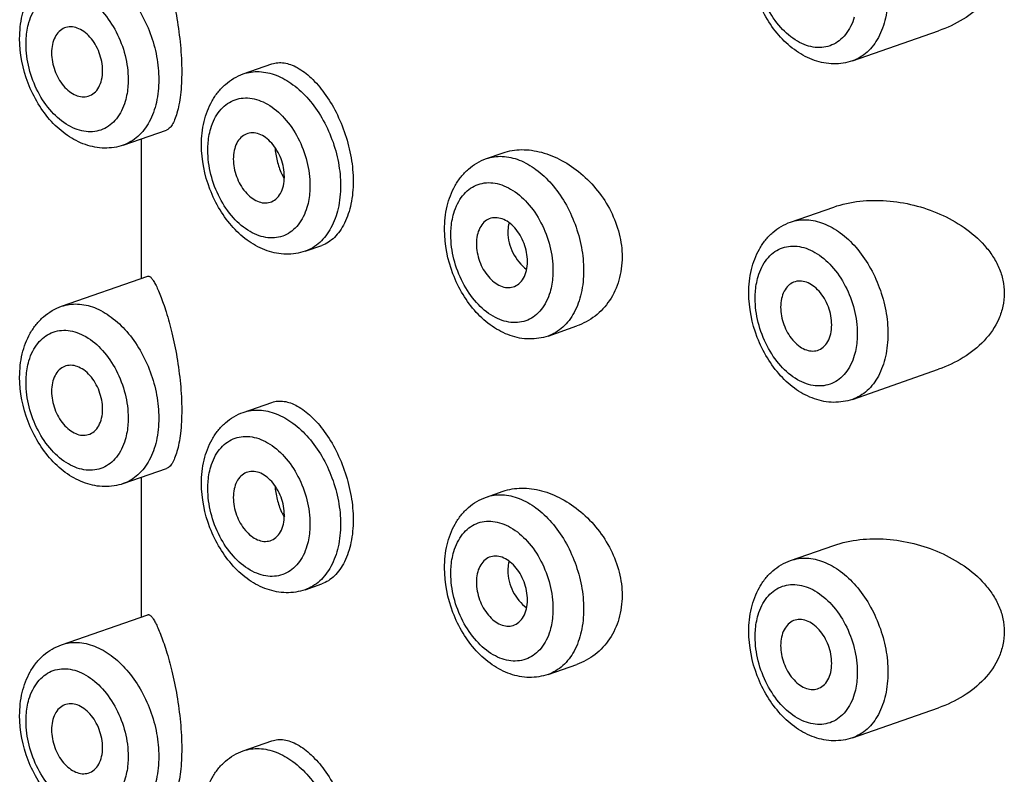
# Model space of a CAD drawing. Header units: millimetres. Extents: x 40 to 1114, y -1754 to 807.
# Tile 8 of 21: x 161 to 175, y -709 to -699. Entities that reach past the tile are written whole.
import ezdxf

# ---------------------------------------------------------------- set-up
doc = ezdxf.new("R2010")
doc.units = ezdxf.units.MM
doc.header["$LTSCALE"] = 23.1
doc.layers.get('0').update_dxf_attribs({"linetype": 'CONTINUOUS'})

msp = doc.modelspace()

# ---------------------------------------------------------------- linework, layer by layer
at = {"color": 7, "linetype": 'CONTINUOUS'}
for p, q in [((172.756, -699.433), (173.95, -699.016)), ((164.32, -699.613), (164.717, -699.475)), ((162.658, -700.599), (163.255, -700.391)), ((162.911, -702.444), (162.911, -700.511)), ((167.686, -700.786), (167.917, -700.706)), ((171.9, -701.664), (172.497, -701.456)), ((165.176, -702.068), (165.407, -701.988)), ((161.803, -702.831), (162.997, -702.414)), ((168.542, -703.242), (168.939, -703.103)), ((172.756, -704.119), (173.95, -703.703)), ((164.32, -704.3), (164.717, -704.161)), ((162.658, -705.286), (163.255, -705.078)), ((162.911, -707.131), (162.911, -705.198)), ((167.686, -705.473), (167.917, -705.392)), ((171.9, -706.35), (172.497, -706.142)), ((165.176, -706.755), (165.407, -706.674)), ((161.803, -707.517), (162.997, -707.101)), ((168.542, -707.928), (168.939, -707.79)), ((172.756, -708.805), (173.95, -708.389)), ((164.32, -708.986), (164.717, -708.848))]:
    msp.add_line(p, q, dxfattribs=at)
for points, knots in [([(162.997, -697.728), (163, -697.727), (163.008, -697.726), (163.02, -697.73), (163.032, -697.738), (163.051, -697.756), (163.076, -697.79), (163.106, -697.844), (163.14, -697.915), (163.176, -698.003), (163.215, -698.107), (163.27, -698.277), (163.337, -698.524), (163.406, -698.856), (163.454, -699.214), (163.467, -699.46), (163.467, -699.582)], [0, 0, 0, 0, 0.005427, 0.01145, 0.018772, 0.027776, 0.05149, 0.083322, 0.123474, 0.171984, 0.22878, 0.293659, 0.445929, 0.622722, 0.812787, 1, 1, 1, 1]), ([(172.756, -699.433), (172.673, -699.462), (172.493, -699.49), (172.222, -699.438), (171.971, -699.305), (171.751, -699.109), (171.568, -698.861), (171.384, -698.485), (171.321, -698.168), (171.321, -697.959)], [0, 0, 0, 0, 0.11225, 0.226357, 0.34468, 0.46905, 0.599467, 0.733889, 1, 1, 1, 1]), ([(174.859, -697.964), (174.859, -698.024), (174.846, -698.146), (174.769, -698.379), (174.59, -698.636), (174.296, -698.869), (174.068, -698.975), (173.95, -699.016)], [0, 0, 0, 0, 0.123038, 0.24632, 0.494204, 0.745707, 1, 1, 1, 1]), ([(161.223, -699.125), (161.223, -699.017), (161.245, -698.806), (161.337, -698.56), (161.449, -698.393), (161.551, -698.286), (161.669, -698.201), (161.757, -698.16), (161.803, -698.144)], [0, 0, 0, 0, 0.266778, 0.51922, 0.641481, 0.76189, 0.881193, 1, 1, 1, 1]), ([(162.372, -699.569), (162.372, -699.484), (162.346, -699.355), (162.273, -699.203), (162.202, -699.103), (162.117, -699.025), (162.026, -698.974), (161.932, -698.955), (161.871, -698.966), (161.844, -698.977)], [0, 0, 0, 0, 0.281337, 0.424077, 0.560805, 0.687316, 0.801421, 0.904053, 1, 1, 1, 1]), ([(161.844, -698.977), (161.817, -698.988), (161.764, -699.023), (161.707, -699.104), (161.672, -699.207), (161.665, -699.283), (161.665, -699.323)], [0, 0, 0, 0, 0.21571, 0.449951, 0.711385, 1, 1, 1, 1]), ([(162.658, -700.599), (162.575, -700.628), (162.395, -700.656), (162.125, -700.604), (161.874, -700.472), (161.653, -700.276), (161.47, -700.028), (161.287, -699.652), (161.223, -699.334), (161.223, -699.125)], [0, 0, 0, 0, 0.11225, 0.226357, 0.34468, 0.46905, 0.599467, 0.733889, 1, 1, 1, 1]), ([(161.665, -699.323), (161.665, -699.405), (161.697, -699.569), (161.797, -699.749), (161.907, -699.857), (161.995, -699.91), (162.086, -699.935), (162.146, -699.929), (162.173, -699.921)], [0, 0, 0, 0, 0.279436, 0.557159, 0.684411, 0.799841, 0.903775, 1, 1, 1, 1]), ([(164.717, -699.475), (164.743, -699.466), (164.799, -699.454), (164.887, -699.458), (164.979, -699.482), (165.11, -699.543), (165.275, -699.671), (165.455, -699.882), (165.615, -700.147), (165.74, -700.449), (165.821, -700.771), (165.842, -700.992), (165.842, -701.1)], [0, 0, 0, 0, 0.037774, 0.077238, 0.119952, 0.166971, 0.275526, 0.403211, 0.54597, 0.697623, 0.851214, 1, 1, 1, 1]), ([(162.173, -699.921), (162.203, -699.912), (162.261, -699.88), (162.325, -699.798), (162.364, -699.69), (162.372, -699.611), (162.372, -699.569)], [0, 0, 0, 0, 0.215633, 0.448413, 0.709603, 1, 1, 1, 1]), ([(163.467, -699.582), (163.467, -699.689), (163.46, -699.843), (163.432, -700.034), (163.405, -700.149), (163.374, -700.243), (163.338, -700.315), (163.3, -700.365), (163.27, -700.386), (163.255, -700.391)], [0, 0, 0, 0, 0.372996, 0.532274, 0.669738, 0.784176, 0.875736, 0.946227, 1, 1, 1, 1]), ([(163.741, -700.594), (163.741, -700.486), (163.763, -700.275), (163.855, -700.029), (163.967, -699.862), (164.068, -699.755), (164.186, -699.67), (164.275, -699.629), (164.32, -699.613)], [0, 0, 0, 0, 0.266778, 0.51922, 0.641481, 0.76189, 0.881193, 1, 1, 1, 1]), ([(164.362, -700.446), (164.334, -700.457), (164.281, -700.492), (164.224, -700.573), (164.189, -700.676), (164.182, -700.752), (164.182, -700.792)], [0, 0, 0, 0, 0.21571, 0.449951, 0.711385, 1, 1, 1, 1]), ([(164.889, -701.038), (164.889, -700.953), (164.864, -700.824), (164.791, -700.672), (164.719, -700.572), (164.635, -700.494), (164.543, -700.443), (164.449, -700.424), (164.388, -700.435), (164.362, -700.446)], [0, 0, 0, 0, 0.281337, 0.424077, 0.560805, 0.687316, 0.801421, 0.904053, 1, 1, 1, 1]), ([(165.176, -702.068), (165.092, -702.097), (164.912, -702.125), (164.642, -702.073), (164.391, -701.941), (164.171, -701.745), (163.988, -701.497), (163.804, -701.121), (163.741, -700.803), (163.741, -700.594)], [0, 0, 0, 0, 0.11225, 0.226357, 0.34468, 0.46905, 0.599467, 0.733889, 1, 1, 1, 1]), ([(164.759, -700.63), (164.763, -700.693), (164.783, -700.817), (164.824, -700.937), (164.851, -700.993)], [0, 0, 0, 0, 0.504577, 1, 1, 1, 1]), ([(167.917, -700.706), (167.999, -700.677), (168.18, -700.648), (168.46, -700.689), (168.74, -700.804), (169.004, -700.986), (169.236, -701.224), (169.419, -701.508), (169.537, -701.821), (169.566, -702.041), (169.566, -702.149)], [0, 0, 0, 0, 0.104404, 0.216488, 0.33753, 0.466299, 0.600138, 0.735805, 0.870023, 1, 1, 1, 1]), ([(164.182, -700.792), (164.182, -700.874), (164.214, -701.038), (164.314, -701.218), (164.424, -701.326), (164.512, -701.379), (164.603, -701.404), (164.663, -701.398), (164.691, -701.39)], [0, 0, 0, 0, 0.279436, 0.557159, 0.684411, 0.799841, 0.903775, 1, 1, 1, 1]), ([(167.107, -701.768), (167.107, -701.66), (167.128, -701.449), (167.22, -701.202), (167.333, -701.035), (167.434, -700.929), (167.552, -700.843), (167.64, -700.802), (167.686, -700.786)], [0, 0, 0, 0, 0.266778, 0.51922, 0.641481, 0.76189, 0.881193, 1, 1, 1, 1]), ([(164.851, -700.993), (164.854, -700.999), (164.866, -701.023), (164.878, -701.046), (164.889, -701.063)], [0, 0, 0, 0, 0.25575, 1, 1, 1, 1]), ([(164.691, -701.39), (164.72, -701.381), (164.779, -701.349), (164.843, -701.267), (164.881, -701.159), (164.889, -701.08), (164.889, -701.038)], [0, 0, 0, 0, 0.215633, 0.448413, 0.709603, 1, 1, 1, 1]), ([(165.842, -701.1), (165.842, -701.206), (165.824, -701.405), (165.75, -701.637), (165.662, -701.788), (165.587, -701.877), (165.502, -701.946), (165.439, -701.977), (165.407, -701.988)], [0, 0, 0, 0, 0.302229, 0.569924, 0.689719, 0.800343, 0.903051, 1, 1, 1, 1]), ([(172.497, -701.456), (172.729, -701.375), (173.113, -701.339), (173.608, -701.42), (173.972, -701.543), (174.307, -701.728), (174.549, -701.935), (174.701, -702.133), (174.79, -702.295), (174.846, -702.469), (174.859, -702.59), (174.859, -702.65)], [0, 0, 0, 0, 0.246278, 0.373681, 0.501856, 0.629542, 0.755502, 0.817648, 0.87906, 0.939782, 1, 1, 1, 1]), ([(167.727, -701.619), (167.7, -701.63), (167.647, -701.666), (167.59, -701.747), (167.555, -701.85), (167.548, -701.925), (167.548, -701.965)], [0, 0, 0, 0, 0.21571, 0.449951, 0.711385, 1, 1, 1, 1]), ([(168.255, -702.211), (168.255, -702.126), (168.229, -701.998), (168.157, -701.845), (168.085, -701.745), (168.001, -701.667), (167.909, -701.617), (167.815, -701.598), (167.754, -701.609), (167.727, -701.619)], [0, 0, 0, 0, 0.281337, 0.424077, 0.560805, 0.687316, 0.801421, 0.904053, 1, 1, 1, 1]), ([(168, -701.672), (167.997, -701.683), (167.988, -701.725), (167.984, -701.769), (167.984, -701.802)], [0, 0, 0, 0, 0.243463, 1, 1, 1, 1]), ([(171.321, -702.645), (171.321, -702.537), (171.343, -702.326), (171.435, -702.08), (171.547, -701.913), (171.648, -701.806), (171.767, -701.721), (171.855, -701.68), (171.9, -701.664)], [0, 0, 0, 0, 0.266778, 0.51922, 0.641481, 0.76189, 0.881193, 1, 1, 1, 1]), ([(168.542, -703.242), (168.458, -703.271), (168.278, -703.299), (168.008, -703.247), (167.757, -703.114), (167.536, -702.918), (167.353, -702.67), (167.17, -702.294), (167.107, -701.977), (167.107, -701.768)], [0, 0, 0, 0, 0.11225, 0.226357, 0.34468, 0.46905, 0.599467, 0.733889, 1, 1, 1, 1]), ([(167.984, -701.802), (167.984, -701.901), (168.035, -702.101), (168.165, -702.261), (168.245, -702.319)], [0, 0, 0, 0, 0.501091, 1, 1, 1, 1]), ([(167.548, -701.965), (167.548, -702.047), (167.58, -702.211), (167.68, -702.391), (167.79, -702.499), (167.878, -702.552), (167.969, -702.577), (168.029, -702.571), (168.056, -702.563)], [0, 0, 0, 0, 0.279436, 0.557159, 0.684411, 0.799841, 0.903775, 1, 1, 1, 1]), ([(168.056, -702.563), (168.086, -702.554), (168.144, -702.522), (168.208, -702.44), (168.247, -702.333), (168.255, -702.253), (168.255, -702.211)], [0, 0, 0, 0, 0.215633, 0.448413, 0.709603, 1, 1, 1, 1]), ([(169.566, -702.149), (169.566, -702.257), (169.538, -702.469), (169.408, -702.755), (169.203, -702.977), (169.029, -703.072), (168.939, -703.103)], [0, 0, 0, 0, 0.267497, 0.520909, 0.763255, 1, 1, 1, 1]), ([(162.997, -702.414), (163, -702.413), (163.008, -702.412), (163.02, -702.416), (163.032, -702.424), (163.051, -702.442), (163.076, -702.477), (163.106, -702.531), (163.14, -702.602), (163.176, -702.689), (163.215, -702.793), (163.27, -702.963), (163.337, -703.211), (163.406, -703.542), (163.454, -703.9), (163.467, -704.146), (163.467, -704.268)], [0, 0, 0, 0, 0.005427, 0.01145, 0.018772, 0.027776, 0.05149, 0.083322, 0.123474, 0.171984, 0.22878, 0.293659, 0.445929, 0.622722, 0.812787, 1, 1, 1, 1]), ([(171.942, -702.497), (171.914, -702.508), (171.862, -702.543), (171.804, -702.624), (171.769, -702.727), (171.762, -702.803), (171.762, -702.842)], [0, 0, 0, 0, 0.21571, 0.449951, 0.711385, 1, 1, 1, 1]), ([(172.469, -703.089), (172.469, -703.004), (172.444, -702.875), (172.371, -702.722), (172.299, -702.622), (172.215, -702.545), (172.123, -702.494), (172.029, -702.475), (171.969, -702.486), (171.942, -702.497)], [0, 0, 0, 0, 0.281337, 0.424077, 0.560805, 0.687316, 0.801421, 0.904053, 1, 1, 1, 1]), ([(172.756, -704.119), (172.673, -704.148), (172.493, -704.176), (172.222, -704.124), (171.971, -703.992), (171.751, -703.795), (171.568, -703.548), (171.384, -703.172), (171.321, -702.854), (171.321, -702.645)], [0, 0, 0, 0, 0.11225, 0.226357, 0.34468, 0.46905, 0.599467, 0.733889, 1, 1, 1, 1]), ([(174.859, -702.65), (174.859, -702.711), (174.846, -702.832), (174.769, -703.065), (174.59, -703.322), (174.296, -703.555), (174.068, -703.662), (173.95, -703.703)], [0, 0, 0, 0, 0.123038, 0.24632, 0.494204, 0.745707, 1, 1, 1, 1]), ([(161.223, -703.812), (161.223, -703.704), (161.245, -703.493), (161.337, -703.246), (161.449, -703.079), (161.551, -702.973), (161.669, -702.887), (161.757, -702.846), (161.803, -702.831)], [0, 0, 0, 0, 0.266778, 0.51922, 0.641481, 0.76189, 0.881193, 1, 1, 1, 1]), ([(171.762, -702.842), (171.762, -702.924), (171.794, -703.089), (171.894, -703.269), (172.004, -703.376), (172.092, -703.43), (172.183, -703.454), (172.244, -703.449), (172.271, -703.441)], [0, 0, 0, 0, 0.279436, 0.557159, 0.684411, 0.799841, 0.903775, 1, 1, 1, 1]), ([(172.271, -703.441), (172.3, -703.432), (172.359, -703.4), (172.423, -703.317), (172.462, -703.21), (172.469, -703.13), (172.469, -703.089)], [0, 0, 0, 0, 0.215633, 0.448413, 0.709603, 1, 1, 1, 1]), ([(161.844, -703.664), (161.817, -703.675), (161.764, -703.71), (161.707, -703.791), (161.672, -703.894), (161.665, -703.969), (161.665, -704.009)], [0, 0, 0, 0, 0.21571, 0.449951, 0.711385, 1, 1, 1, 1]), ([(162.372, -704.255), (162.372, -704.171), (162.346, -704.042), (162.273, -703.889), (162.202, -703.789), (162.117, -703.711), (162.026, -703.661), (161.932, -703.642), (161.871, -703.653), (161.844, -703.664)], [0, 0, 0, 0, 0.281337, 0.424077, 0.560805, 0.687316, 0.801421, 0.904053, 1, 1, 1, 1]), ([(162.658, -705.286), (162.575, -705.315), (162.395, -705.343), (162.125, -705.291), (161.874, -705.159), (161.653, -704.962), (161.47, -704.714), (161.287, -704.338), (161.223, -704.021), (161.223, -703.812)], [0, 0, 0, 0, 0.11225, 0.226357, 0.34468, 0.46905, 0.599467, 0.733889, 1, 1, 1, 1]), ([(161.665, -704.009), (161.665, -704.091), (161.697, -704.256), (161.797, -704.435), (161.907, -704.543), (161.995, -704.597), (162.086, -704.621), (162.146, -704.615), (162.173, -704.607)], [0, 0, 0, 0, 0.279436, 0.557159, 0.684411, 0.799841, 0.903775, 1, 1, 1, 1]), ([(164.717, -704.161), (164.743, -704.152), (164.799, -704.14), (164.887, -704.144), (164.979, -704.168), (165.11, -704.229), (165.275, -704.358), (165.455, -704.569), (165.615, -704.833), (165.74, -705.136), (165.821, -705.458), (165.842, -705.678), (165.842, -705.787)], [0, 0, 0, 0, 0.037774, 0.077238, 0.119952, 0.166971, 0.275526, 0.403211, 0.54597, 0.697623, 0.851214, 1, 1, 1, 1]), ([(162.173, -704.607), (162.203, -704.599), (162.261, -704.566), (162.325, -704.484), (162.364, -704.377), (162.372, -704.297), (162.372, -704.255)], [0, 0, 0, 0, 0.215633, 0.448413, 0.709603, 1, 1, 1, 1]), ([(163.467, -704.268), (163.467, -704.376), (163.46, -704.529), (163.432, -704.72), (163.405, -704.836), (163.374, -704.93), (163.338, -705.002), (163.3, -705.052), (163.27, -705.073), (163.255, -705.078)], [0, 0, 0, 0, 0.372996, 0.532274, 0.669738, 0.784176, 0.875736, 0.946227, 1, 1, 1, 1]), ([(163.741, -705.281), (163.741, -705.173), (163.763, -704.962), (163.855, -704.715), (163.967, -704.548), (164.068, -704.442), (164.186, -704.356), (164.275, -704.315), (164.32, -704.3)], [0, 0, 0, 0, 0.266778, 0.51922, 0.641481, 0.76189, 0.881193, 1, 1, 1, 1]), ([(164.362, -705.133), (164.334, -705.144), (164.281, -705.179), (164.224, -705.26), (164.189, -705.363), (164.182, -705.438), (164.182, -705.478)], [0, 0, 0, 0, 0.21571, 0.449951, 0.711385, 1, 1, 1, 1]), ([(164.889, -705.724), (164.889, -705.64), (164.864, -705.511), (164.791, -705.358), (164.719, -705.258), (164.635, -705.18), (164.543, -705.13), (164.449, -705.111), (164.388, -705.122), (164.362, -705.133)], [0, 0, 0, 0, 0.281337, 0.424077, 0.560805, 0.687316, 0.801421, 0.904053, 1, 1, 1, 1]), ([(165.176, -706.755), (165.092, -706.784), (164.912, -706.812), (164.642, -706.76), (164.391, -706.628), (164.171, -706.431), (163.988, -706.183), (163.804, -705.807), (163.741, -705.49), (163.741, -705.281)], [0, 0, 0, 0, 0.11225, 0.226357, 0.34468, 0.46905, 0.599467, 0.733889, 1, 1, 1, 1]), ([(164.759, -705.316), (164.763, -705.379), (164.783, -705.504), (164.824, -705.623), (164.851, -705.679)], [0, 0, 0, 0, 0.504577, 1, 1, 1, 1]), ([(167.917, -705.392), (167.999, -705.364), (168.18, -705.335), (168.46, -705.375), (168.74, -705.49), (169.004, -705.672), (169.236, -705.911), (169.419, -706.195), (169.537, -706.507), (169.566, -706.727), (169.566, -706.835)], [0, 0, 0, 0, 0.104404, 0.216488, 0.33753, 0.466299, 0.600138, 0.735805, 0.870023, 1, 1, 1, 1]), ([(164.182, -705.478), (164.182, -705.56), (164.214, -705.725), (164.314, -705.904), (164.424, -706.012), (164.512, -706.066), (164.603, -706.09), (164.663, -706.085), (164.691, -706.076)], [0, 0, 0, 0, 0.279436, 0.557159, 0.684411, 0.799841, 0.903775, 1, 1, 1, 1]), ([(167.107, -706.454), (167.107, -706.346), (167.128, -706.135), (167.22, -705.888), (167.333, -705.721), (167.434, -705.615), (167.552, -705.529), (167.64, -705.489), (167.686, -705.473)], [0, 0, 0, 0, 0.266778, 0.51922, 0.641481, 0.76189, 0.881193, 1, 1, 1, 1]), ([(164.691, -706.076), (164.72, -706.068), (164.779, -706.035), (164.843, -705.953), (164.881, -705.846), (164.889, -705.766), (164.889, -705.724)], [0, 0, 0, 0, 0.215633, 0.448413, 0.709603, 1, 1, 1, 1]), ([(164.851, -705.679), (164.854, -705.685), (164.866, -705.709), (164.878, -705.732), (164.889, -705.749)], [0, 0, 0, 0, 0.25575, 1, 1, 1, 1]), ([(165.842, -705.787), (165.842, -705.892), (165.824, -706.092), (165.75, -706.324), (165.662, -706.474), (165.587, -706.564), (165.502, -706.632), (165.439, -706.663), (165.407, -706.674)], [0, 0, 0, 0, 0.302229, 0.569924, 0.689719, 0.800343, 0.903051, 1, 1, 1, 1]), ([(172.497, -706.142), (172.729, -706.061), (173.113, -706.025), (173.608, -706.106), (173.972, -706.23), (174.307, -706.414), (174.549, -706.621), (174.701, -706.819), (174.79, -706.981), (174.846, -707.155), (174.859, -707.276), (174.859, -707.336)], [0, 0, 0, 0, 0.246278, 0.373681, 0.501856, 0.629542, 0.755502, 0.817648, 0.87906, 0.939782, 1, 1, 1, 1]), ([(167.727, -706.306), (167.7, -706.317), (167.647, -706.352), (167.59, -706.433), (167.555, -706.536), (167.548, -706.612), (167.548, -706.651)], [0, 0, 0, 0, 0.21571, 0.449951, 0.711385, 1, 1, 1, 1]), ([(168.255, -706.898), (168.255, -706.813), (168.229, -706.684), (168.157, -706.531), (168.085, -706.431), (168.001, -706.354), (167.909, -706.303), (167.815, -706.284), (167.754, -706.295), (167.727, -706.306)], [0, 0, 0, 0, 0.281337, 0.424077, 0.560805, 0.687316, 0.801421, 0.904053, 1, 1, 1, 1]), ([(168.542, -707.928), (168.458, -707.957), (168.278, -707.985), (168.008, -707.933), (167.757, -707.801), (167.536, -707.604), (167.353, -707.357), (167.17, -706.981), (167.107, -706.663), (167.107, -706.454)], [0, 0, 0, 0, 0.11225, 0.226357, 0.34468, 0.46905, 0.599467, 0.733889, 1, 1, 1, 1]), ([(168, -706.359), (167.997, -706.369), (167.988, -706.411), (167.984, -706.455), (167.984, -706.488)], [0, 0, 0, 0, 0.243463, 1, 1, 1, 1]), ([(171.321, -707.331), (171.321, -707.224), (171.343, -707.013), (171.435, -706.766), (171.547, -706.599), (171.648, -706.492), (171.767, -706.407), (171.855, -706.366), (171.9, -706.35)], [0, 0, 0, 0, 0.266778, 0.51922, 0.641481, 0.76189, 0.881193, 1, 1, 1, 1]), ([(167.984, -706.488), (167.984, -706.588), (168.035, -706.787), (168.165, -706.947), (168.245, -707.006)], [0, 0, 0, 0, 0.501091, 1, 1, 1, 1]), ([(167.548, -706.651), (167.548, -706.733), (167.58, -706.898), (167.68, -707.077), (167.79, -707.185), (167.878, -707.239), (167.969, -707.263), (168.029, -707.258), (168.056, -707.25)], [0, 0, 0, 0, 0.279436, 0.557159, 0.684411, 0.799841, 0.903775, 1, 1, 1, 1]), ([(169.566, -706.835), (169.566, -706.943), (169.538, -707.156), (169.408, -707.441), (169.203, -707.663), (169.029, -707.758), (168.939, -707.79)], [0, 0, 0, 0, 0.267497, 0.520909, 0.763255, 1, 1, 1, 1]), ([(168.056, -707.25), (168.086, -707.241), (168.144, -707.208), (168.208, -707.126), (168.247, -707.019), (168.255, -706.939), (168.255, -706.898)], [0, 0, 0, 0, 0.215633, 0.448413, 0.709603, 1, 1, 1, 1]), ([(162.997, -707.101), (163, -707.1), (163.008, -707.099), (163.02, -707.103), (163.032, -707.111), (163.051, -707.129), (163.076, -707.163), (163.106, -707.217), (163.14, -707.288), (163.176, -707.376), (163.215, -707.48), (163.27, -707.649), (163.337, -707.897), (163.406, -708.229), (163.454, -708.587), (163.467, -708.833), (163.467, -708.955)], [0, 0, 0, 0, 0.005427, 0.01145, 0.018772, 0.027776, 0.05149, 0.083322, 0.123474, 0.171984, 0.22878, 0.293659, 0.445929, 0.622722, 0.812787, 1, 1, 1, 1]), ([(171.942, -707.183), (171.914, -707.194), (171.862, -707.23), (171.804, -707.311), (171.769, -707.413), (171.762, -707.489), (171.762, -707.529)], [0, 0, 0, 0, 0.21571, 0.449951, 0.711385, 1, 1, 1, 1]), ([(172.469, -707.775), (172.469, -707.69), (172.444, -707.562), (172.371, -707.409), (172.299, -707.309), (172.215, -707.231), (172.123, -707.181), (172.029, -707.162), (171.969, -707.173), (171.942, -707.183)], [0, 0, 0, 0, 0.281337, 0.424077, 0.560805, 0.687316, 0.801421, 0.904053, 1, 1, 1, 1]), ([(172.756, -708.805), (172.673, -708.834), (172.493, -708.862), (172.222, -708.81), (171.971, -708.678), (171.751, -708.482), (171.568, -708.234), (171.384, -707.858), (171.321, -707.54), (171.321, -707.331)], [0, 0, 0, 0, 0.11225, 0.226357, 0.34468, 0.46905, 0.599467, 0.733889, 1, 1, 1, 1]), ([(174.859, -707.336), (174.859, -707.397), (174.846, -707.519), (174.769, -707.751), (174.59, -708.009), (174.296, -708.241), (174.068, -708.348), (173.95, -708.389)], [0, 0, 0, 0, 0.123038, 0.24632, 0.494204, 0.745707, 1, 1, 1, 1]), ([(161.223, -708.498), (161.223, -708.39), (161.245, -708.179), (161.337, -707.933), (161.449, -707.766), (161.551, -707.659), (161.669, -707.574), (161.757, -707.533), (161.803, -707.517)], [0, 0, 0, 0, 0.266778, 0.51922, 0.641481, 0.76189, 0.881193, 1, 1, 1, 1]), ([(171.762, -707.529), (171.762, -707.611), (171.794, -707.775), (171.894, -707.955), (172.004, -708.063), (172.092, -708.116), (172.183, -708.141), (172.244, -708.135), (172.271, -708.127)], [0, 0, 0, 0, 0.279436, 0.557159, 0.684411, 0.799841, 0.903775, 1, 1, 1, 1]), ([(172.271, -708.127), (172.3, -708.118), (172.359, -708.086), (172.423, -708.004), (172.462, -707.896), (172.469, -707.817), (172.469, -707.775)], [0, 0, 0, 0, 0.215633, 0.448413, 0.709603, 1, 1, 1, 1]), ([(161.844, -708.35), (161.817, -708.361), (161.764, -708.396), (161.707, -708.477), (161.672, -708.58), (161.665, -708.656), (161.665, -708.695)], [0, 0, 0, 0, 0.21571, 0.449951, 0.711385, 1, 1, 1, 1]), ([(162.372, -708.942), (162.372, -708.857), (162.346, -708.728), (162.273, -708.575), (162.202, -708.475), (162.117, -708.398), (162.026, -708.347), (161.932, -708.328), (161.871, -708.339), (161.844, -708.35)], [0, 0, 0, 0, 0.281337, 0.424077, 0.560805, 0.687316, 0.801421, 0.904053, 1, 1, 1, 1]), ([(162.658, -709.972), (162.575, -710.001), (162.395, -710.029), (162.125, -709.977), (161.874, -709.845), (161.653, -709.648), (161.47, -709.401), (161.287, -709.025), (161.223, -708.707), (161.223, -708.498)], [0, 0, 0, 0, 0.11225, 0.226357, 0.34468, 0.46905, 0.599467, 0.733889, 1, 1, 1, 1]), ([(161.665, -708.695), (161.665, -708.778), (161.697, -708.942), (161.797, -709.122), (161.907, -709.229), (161.995, -709.283), (162.086, -709.307), (162.146, -709.302), (162.173, -709.294)], [0, 0, 0, 0, 0.279436, 0.557159, 0.684411, 0.799841, 0.903775, 1, 1, 1, 1]), ([(164.717, -708.848), (164.743, -708.839), (164.799, -708.827), (164.887, -708.831), (164.979, -708.855), (165.11, -708.916), (165.275, -709.044), (165.455, -709.255), (165.615, -709.52), (165.74, -709.822), (165.821, -710.144), (165.842, -710.365), (165.842, -710.473)], [0, 0, 0, 0, 0.037774, 0.077238, 0.119952, 0.166971, 0.275526, 0.403211, 0.54597, 0.697623, 0.851214, 1, 1, 1, 1]), ([(162.173, -709.294), (162.203, -709.285), (162.261, -709.253), (162.325, -709.171), (162.364, -709.063), (162.372, -708.984), (162.372, -708.942)], [0, 0, 0, 0, 0.215633, 0.448413, 0.709603, 1, 1, 1, 1]), ([(163.467, -708.955), (163.467, -709.062), (163.46, -709.216), (163.432, -709.407), (163.405, -709.522), (163.374, -709.616), (163.338, -709.688), (163.3, -709.738), (163.27, -709.759), (163.255, -709.764)], [0, 0, 0, 0, 0.372996, 0.532274, 0.669738, 0.784176, 0.875736, 0.946227, 1, 1, 1, 1]), ([(163.741, -709.967), (163.741, -709.859), (163.763, -709.648), (163.855, -709.402), (163.967, -709.235), (164.068, -709.128), (164.186, -709.043), (164.275, -709.002), (164.32, -708.986)], [0, 0, 0, 0, 0.266778, 0.51922, 0.641481, 0.76189, 0.881193, 1, 1, 1, 1])]:
    msp.add_open_spline(points, degree=3, knots=knots, dxfattribs=at)
at = {"color": 9, "linetype": 'CONTINUOUS'}
for points, knots in [([(161.803, -698.144), (161.838, -698.132), (161.911, -698.114), (162.066, -698.107), (162.271, -698.155), (162.505, -698.29), (162.718, -698.494), (162.901, -698.752), (163.04, -699.049), (163.128, -699.367), (163.15, -699.585), (163.15, -699.692)], [0, 0, 0, 0, 0.047652, 0.096279, 0.199336, 0.313875, 0.440509, 0.576961, 0.719091, 0.861827, 1, 1, 1, 1]), ([(172.782, -698.826), (172.769, -698.871), (172.736, -698.956), (172.666, -699.068), (172.578, -699.156), (172.475, -699.217), (172.36, -699.249), (172.239, -699.25), (172.114, -699.221), (171.943, -699.14), (171.745, -698.97), (171.561, -698.696), (171.44, -698.375), (171.409, -698.146), (171.409, -698.033)], [0, 0, 0, 0, 0.060413, 0.116546, 0.169092, 0.219368, 0.269155, 0.320346, 0.374529, 0.43272, 0.561733, 0.70502, 0.854444, 1, 1, 1, 1]), ([(161.352, -698.899), (161.366, -698.854), (161.398, -698.769), (161.469, -698.657), (161.556, -698.569), (161.659, -698.507), (161.774, -698.476), (161.896, -698.475), (162.02, -698.504), (162.191, -698.584), (162.389, -698.755), (162.573, -699.029), (162.695, -699.35), (162.726, -699.579), (162.726, -699.692)], [0, 0, 0, 0, 0.060413, 0.116546, 0.169092, 0.219368, 0.269155, 0.320346, 0.374529, 0.43272, 0.561733, 0.70502, 0.854444, 1, 1, 1, 1]), ([(173.247, -698.526), (173.247, -698.631), (173.228, -698.833), (173.132, -699.106), (172.998, -699.287), (172.865, -699.386), (172.793, -699.42), (172.756, -699.433)], [0, 0, 0, 0, 0.289225, 0.550285, 0.783548, 0.892993, 1, 1, 1, 1]), ([(161.311, -699.199), (161.311, -699.173), (161.315, -699.072), (161.331, -698.971), (161.352, -698.899)], [0, 0, 0, 0, 0.260983, 1, 1, 1, 1]), ([(162.684, -699.993), (162.671, -700.038), (162.638, -700.122), (162.568, -700.234), (162.48, -700.323), (162.377, -700.384), (162.263, -700.416), (162.141, -700.417), (162.017, -700.387), (161.846, -700.307), (161.648, -700.137), (161.464, -699.863), (161.342, -699.542), (161.311, -699.312), (161.311, -699.199)], [0, 0, 0, 0, 0.060413, 0.116546, 0.169092, 0.219368, 0.269155, 0.320346, 0.374529, 0.43272, 0.561733, 0.70502, 0.854444, 1, 1, 1, 1]), ([(164.32, -699.613), (164.355, -699.601), (164.428, -699.583), (164.583, -699.576), (164.788, -699.624), (165.022, -699.759), (165.236, -699.963), (165.418, -700.221), (165.557, -700.518), (165.646, -700.836), (165.667, -701.054), (165.667, -701.161)], [0, 0, 0, 0, 0.047652, 0.096279, 0.199336, 0.313875, 0.440509, 0.576961, 0.719091, 0.861827, 1, 1, 1, 1]), ([(163.15, -699.692), (163.15, -699.798), (163.13, -700), (163.035, -700.273), (162.9, -700.454), (162.768, -700.553), (162.695, -700.586), (162.658, -700.599)], [0, 0, 0, 0, 0.289225, 0.550285, 0.783548, 0.892993, 1, 1, 1, 1]), ([(162.726, -699.692), (162.726, -699.719), (162.722, -699.82), (162.706, -699.921), (162.684, -699.993)], [0, 0, 0, 0, 0.260983, 1, 1, 1, 1]), ([(163.87, -700.368), (163.883, -700.323), (163.916, -700.238), (163.986, -700.126), (164.074, -700.038), (164.177, -699.976), (164.291, -699.945), (164.413, -699.944), (164.538, -699.973), (164.708, -700.053), (164.906, -700.224), (165.091, -700.498), (165.212, -700.819), (165.243, -701.048), (165.243, -701.161)], [0, 0, 0, 0, 0.060413, 0.116546, 0.169092, 0.219368, 0.269155, 0.320346, 0.374529, 0.43272, 0.561733, 0.70502, 0.854444, 1, 1, 1, 1]), ([(163.829, -700.668), (163.829, -700.642), (163.832, -700.541), (163.848, -700.44), (163.87, -700.368)], [0, 0, 0, 0, 0.260983, 1, 1, 1, 1]), ([(165.202, -701.462), (165.188, -701.507), (165.156, -701.591), (165.086, -701.703), (164.998, -701.792), (164.895, -701.853), (164.78, -701.885), (164.659, -701.886), (164.534, -701.856), (164.363, -701.776), (164.165, -701.606), (163.981, -701.332), (163.859, -701.011), (163.829, -700.781), (163.829, -700.668)], [0, 0, 0, 0, 0.060413, 0.116546, 0.169092, 0.219368, 0.269155, 0.320346, 0.374529, 0.43272, 0.561733, 0.70502, 0.854444, 1, 1, 1, 1]), ([(167.686, -700.786), (167.721, -700.774), (167.794, -700.757), (167.949, -700.749), (168.154, -700.797), (168.388, -700.933), (168.602, -701.136), (168.784, -701.394), (168.923, -701.692), (169.011, -702.009), (169.033, -702.227), (169.033, -702.334)], [0, 0, 0, 0, 0.047652, 0.096279, 0.199336, 0.313875, 0.440509, 0.576961, 0.719091, 0.861827, 1, 1, 1, 1]), ([(167.235, -701.541), (167.249, -701.496), (167.282, -701.411), (167.352, -701.299), (167.44, -701.211), (167.542, -701.15), (167.657, -701.118), (167.779, -701.117), (167.903, -701.147), (168.074, -701.227), (168.272, -701.397), (168.456, -701.671), (168.578, -701.992), (168.609, -702.221), (168.609, -702.334)], [0, 0, 0, 0, 0.060413, 0.116546, 0.169092, 0.219368, 0.269155, 0.320346, 0.374529, 0.43272, 0.561733, 0.70502, 0.854444, 1, 1, 1, 1]), ([(165.667, -701.161), (165.667, -701.267), (165.647, -701.469), (165.552, -701.742), (165.417, -701.923), (165.285, -702.022), (165.213, -702.056), (165.176, -702.068)], [0, 0, 0, 0, 0.289225, 0.550285, 0.783548, 0.892993, 1, 1, 1, 1]), ([(165.243, -701.161), (165.243, -701.188), (165.24, -701.289), (165.223, -701.39), (165.202, -701.462)], [0, 0, 0, 0, 0.260983, 1, 1, 1, 1]), ([(167.194, -701.842), (167.194, -701.815), (167.198, -701.714), (167.214, -701.613), (167.235, -701.541)], [0, 0, 0, 0, 0.260983, 1, 1, 1, 1]), ([(171.9, -701.664), (171.935, -701.652), (172.008, -701.634), (172.163, -701.627), (172.369, -701.675), (172.602, -701.81), (172.816, -702.013), (172.998, -702.272), (173.137, -702.569), (173.226, -702.887), (173.247, -703.105), (173.247, -703.212)], [0, 0, 0, 0, 0.047652, 0.096279, 0.199336, 0.313875, 0.440509, 0.576961, 0.719091, 0.861827, 1, 1, 1, 1]), ([(168.568, -702.635), (168.554, -702.68), (168.522, -702.765), (168.451, -702.877), (168.364, -702.965), (168.261, -703.026), (168.146, -703.058), (168.024, -703.059), (167.9, -703.029), (167.729, -702.949), (167.531, -702.779), (167.347, -702.505), (167.225, -702.184), (167.194, -701.954), (167.194, -701.842)], [0, 0, 0, 0, 0.060413, 0.116546, 0.169092, 0.219368, 0.269155, 0.320346, 0.374529, 0.43272, 0.561733, 0.70502, 0.854444, 1, 1, 1, 1]), ([(171.45, -702.419), (171.463, -702.374), (171.496, -702.289), (171.566, -702.177), (171.654, -702.088), (171.757, -702.027), (171.871, -701.996), (171.993, -701.995), (172.118, -702.024), (172.288, -702.104), (172.486, -702.274), (172.671, -702.549), (172.792, -702.869), (172.823, -703.099), (172.823, -703.212)], [0, 0, 0, 0, 0.060413, 0.116546, 0.169092, 0.219368, 0.269155, 0.320346, 0.374529, 0.43272, 0.561733, 0.70502, 0.854444, 1, 1, 1, 1]), ([(169.033, -702.334), (169.033, -702.44), (169.013, -702.642), (168.918, -702.915), (168.783, -703.096), (168.651, -703.195), (168.578, -703.229), (168.542, -703.242)], [0, 0, 0, 0, 0.289225, 0.550285, 0.783548, 0.892993, 1, 1, 1, 1]), ([(168.609, -702.334), (168.609, -702.361), (168.605, -702.462), (168.589, -702.563), (168.568, -702.635)], [0, 0, 0, 0, 0.260983, 1, 1, 1, 1]), ([(171.409, -702.719), (171.409, -702.693), (171.412, -702.591), (171.429, -702.49), (171.45, -702.419)], [0, 0, 0, 0, 0.260983, 1, 1, 1, 1]), ([(172.782, -703.512), (172.769, -703.557), (172.736, -703.642), (172.666, -703.754), (172.578, -703.842), (172.475, -703.904), (172.36, -703.935), (172.239, -703.936), (172.114, -703.907), (171.943, -703.827), (171.745, -703.656), (171.561, -703.382), (171.44, -703.062), (171.409, -702.832), (171.409, -702.719)], [0, 0, 0, 0, 0.060413, 0.116546, 0.169092, 0.219368, 0.269155, 0.320346, 0.374529, 0.43272, 0.561733, 0.70502, 0.854444, 1, 1, 1, 1]), ([(161.803, -702.831), (161.838, -702.818), (161.911, -702.801), (162.066, -702.794), (162.271, -702.841), (162.505, -702.977), (162.718, -703.18), (162.901, -703.438), (163.04, -703.736), (163.128, -704.053), (163.15, -704.271), (163.15, -704.379)], [0, 0, 0, 0, 0.047652, 0.096279, 0.199336, 0.313875, 0.440509, 0.576961, 0.719091, 0.861827, 1, 1, 1, 1]), ([(161.352, -703.585), (161.366, -703.54), (161.398, -703.455), (161.469, -703.343), (161.556, -703.255), (161.659, -703.194), (161.774, -703.162), (161.896, -703.161), (162.02, -703.191), (162.191, -703.271), (162.389, -703.441), (162.573, -703.715), (162.695, -704.036), (162.726, -704.266), (162.726, -704.379)], [0, 0, 0, 0, 0.060413, 0.116546, 0.169092, 0.219368, 0.269155, 0.320346, 0.374529, 0.43272, 0.561733, 0.70502, 0.854444, 1, 1, 1, 1]), ([(173.247, -703.212), (173.247, -703.318), (173.228, -703.52), (173.132, -703.793), (172.998, -703.974), (172.865, -704.072), (172.793, -704.106), (172.756, -704.119)], [0, 0, 0, 0, 0.289225, 0.550285, 0.783548, 0.892993, 1, 1, 1, 1]), ([(172.823, -703.212), (172.823, -703.238), (172.82, -703.34), (172.803, -703.441), (172.782, -703.512)], [0, 0, 0, 0, 0.260983, 1, 1, 1, 1]), ([(161.311, -703.886), (161.311, -703.859), (161.315, -703.758), (161.331, -703.657), (161.352, -703.585)], [0, 0, 0, 0, 0.260983, 1, 1, 1, 1]), ([(162.684, -704.679), (162.671, -704.724), (162.638, -704.809), (162.568, -704.921), (162.48, -705.009), (162.377, -705.07), (162.263, -705.102), (162.141, -705.103), (162.017, -705.074), (161.846, -704.994), (161.648, -704.823), (161.464, -704.549), (161.342, -704.228), (161.311, -703.999), (161.311, -703.886)], [0, 0, 0, 0, 0.060413, 0.116546, 0.169092, 0.219368, 0.269155, 0.320346, 0.374529, 0.43272, 0.561733, 0.70502, 0.854444, 1, 1, 1, 1]), ([(164.32, -704.3), (164.355, -704.287), (164.428, -704.27), (164.583, -704.263), (164.788, -704.31), (165.022, -704.446), (165.236, -704.649), (165.418, -704.907), (165.557, -705.205), (165.646, -705.522), (165.667, -705.74), (165.667, -705.848)], [0, 0, 0, 0, 0.047652, 0.096279, 0.199336, 0.313875, 0.440509, 0.576961, 0.719091, 0.861827, 1, 1, 1, 1]), ([(163.15, -704.379), (163.15, -704.484), (163.13, -704.686), (163.035, -704.96), (162.9, -705.14), (162.768, -705.239), (162.695, -705.273), (162.658, -705.286)], [0, 0, 0, 0, 0.289225, 0.550285, 0.783548, 0.892993, 1, 1, 1, 1]), ([(162.726, -704.379), (162.726, -704.405), (162.722, -704.506), (162.706, -704.607), (162.684, -704.679)], [0, 0, 0, 0, 0.260983, 1, 1, 1, 1]), ([(163.87, -705.054), (163.883, -705.009), (163.916, -704.924), (163.986, -704.812), (164.074, -704.724), (164.177, -704.663), (164.291, -704.631), (164.413, -704.63), (164.538, -704.66), (164.708, -704.74), (164.906, -704.91), (165.091, -705.184), (165.212, -705.505), (165.243, -705.735), (165.243, -705.848)], [0, 0, 0, 0, 0.060413, 0.116546, 0.169092, 0.219368, 0.269155, 0.320346, 0.374529, 0.43272, 0.561733, 0.70502, 0.854444, 1, 1, 1, 1]), ([(163.829, -705.355), (163.829, -705.328), (163.832, -705.227), (163.848, -705.126), (163.87, -705.054)], [0, 0, 0, 0, 0.260983, 1, 1, 1, 1]), ([(165.202, -706.148), (165.188, -706.193), (165.156, -706.278), (165.086, -706.39), (164.998, -706.478), (164.895, -706.539), (164.78, -706.571), (164.659, -706.572), (164.534, -706.543), (164.363, -706.463), (164.165, -706.292), (163.981, -706.018), (163.859, -705.697), (163.829, -705.468), (163.829, -705.355)], [0, 0, 0, 0, 0.060413, 0.116546, 0.169092, 0.219368, 0.269155, 0.320346, 0.374529, 0.43272, 0.561733, 0.70502, 0.854444, 1, 1, 1, 1]), ([(167.686, -705.473), (167.721, -705.461), (167.794, -705.443), (167.949, -705.436), (168.154, -705.484), (168.388, -705.619), (168.602, -705.822), (168.784, -706.081), (168.923, -706.378), (169.011, -706.695), (169.033, -706.914), (169.033, -707.021)], [0, 0, 0, 0, 0.047652, 0.096279, 0.199336, 0.313875, 0.440509, 0.576961, 0.719091, 0.861827, 1, 1, 1, 1]), ([(165.667, -705.848), (165.667, -705.953), (165.647, -706.155), (165.552, -706.429), (165.417, -706.609), (165.285, -706.708), (165.213, -706.742), (165.176, -706.755)], [0, 0, 0, 0, 0.289225, 0.550285, 0.783548, 0.892993, 1, 1, 1, 1]), ([(165.243, -705.848), (165.243, -705.874), (165.24, -705.975), (165.223, -706.076), (165.202, -706.148)], [0, 0, 0, 0, 0.260983, 1, 1, 1, 1]), ([(167.235, -706.228), (167.249, -706.183), (167.282, -706.098), (167.352, -705.986), (167.44, -705.897), (167.542, -705.836), (167.657, -705.804), (167.779, -705.804), (167.903, -705.833), (168.074, -705.913), (168.272, -706.083), (168.456, -706.358), (168.578, -706.678), (168.609, -706.908), (168.609, -707.021)], [0, 0, 0, 0, 0.060413, 0.116546, 0.169092, 0.219368, 0.269155, 0.320346, 0.374529, 0.43272, 0.561733, 0.70502, 0.854444, 1, 1, 1, 1]), ([(167.194, -706.528), (167.194, -706.501), (167.198, -706.4), (167.214, -706.299), (167.235, -706.228)], [0, 0, 0, 0, 0.260983, 1, 1, 1, 1]), ([(171.9, -706.35), (171.935, -706.338), (172.008, -706.32), (172.163, -706.313), (172.369, -706.361), (172.602, -706.496), (172.816, -706.7), (172.998, -706.958), (173.137, -707.255), (173.226, -707.573), (173.247, -707.791), (173.247, -707.898)], [0, 0, 0, 0, 0.047652, 0.096279, 0.199336, 0.313875, 0.440509, 0.576961, 0.719091, 0.861827, 1, 1, 1, 1]), ([(168.568, -707.321), (168.554, -707.366), (168.522, -707.451), (168.451, -707.563), (168.364, -707.651), (168.261, -707.713), (168.146, -707.744), (168.024, -707.745), (167.9, -707.716), (167.729, -707.636), (167.531, -707.465), (167.347, -707.191), (167.225, -706.871), (167.194, -706.641), (167.194, -706.528)], [0, 0, 0, 0, 0.060413, 0.116546, 0.169092, 0.219368, 0.269155, 0.320346, 0.374529, 0.43272, 0.561733, 0.70502, 0.854444, 1, 1, 1, 1]), ([(171.45, -707.105), (171.463, -707.06), (171.496, -706.975), (171.566, -706.863), (171.654, -706.775), (171.757, -706.714), (171.871, -706.682), (171.993, -706.681), (172.118, -706.71), (172.288, -706.79), (172.486, -706.961), (172.671, -707.235), (172.792, -707.556), (172.823, -707.785), (172.823, -707.898)], [0, 0, 0, 0, 0.060413, 0.116546, 0.169092, 0.219368, 0.269155, 0.320346, 0.374529, 0.43272, 0.561733, 0.70502, 0.854444, 1, 1, 1, 1]), ([(169.033, -707.021), (169.033, -707.127), (169.013, -707.329), (168.918, -707.602), (168.783, -707.782), (168.651, -707.881), (168.578, -707.915), (168.542, -707.928)], [0, 0, 0, 0, 0.289225, 0.550285, 0.783548, 0.892993, 1, 1, 1, 1]), ([(168.609, -707.021), (168.609, -707.047), (168.605, -707.148), (168.589, -707.249), (168.568, -707.321)], [0, 0, 0, 0, 0.260983, 1, 1, 1, 1]), ([(171.409, -707.405), (171.409, -707.379), (171.412, -707.278), (171.429, -707.177), (171.45, -707.105)], [0, 0, 0, 0, 0.260983, 1, 1, 1, 1]), ([(172.782, -708.199), (172.769, -708.244), (172.736, -708.329), (172.666, -708.441), (172.578, -708.529), (172.475, -708.59), (172.36, -708.622), (172.239, -708.623), (172.114, -708.593), (171.943, -708.513), (171.745, -708.343), (171.561, -708.069), (171.44, -707.748), (171.409, -707.518), (171.409, -707.405)], [0, 0, 0, 0, 0.060413, 0.116546, 0.169092, 0.219368, 0.269155, 0.320346, 0.374529, 0.43272, 0.561733, 0.70502, 0.854444, 1, 1, 1, 1]), ([(161.803, -707.517), (161.838, -707.505), (161.911, -707.487), (162.066, -707.48), (162.271, -707.528), (162.505, -707.663), (162.718, -707.866), (162.901, -708.125), (163.04, -708.422), (163.128, -708.74), (163.15, -708.958), (163.15, -709.065)], [0, 0, 0, 0, 0.047652, 0.096279, 0.199336, 0.313875, 0.440509, 0.576961, 0.719091, 0.861827, 1, 1, 1, 1]), ([(161.352, -708.272), (161.366, -708.227), (161.398, -708.142), (161.469, -708.03), (161.556, -707.942), (161.659, -707.88), (161.774, -707.849), (161.896, -707.848), (162.02, -707.877), (162.191, -707.957), (162.389, -708.128), (162.573, -708.402), (162.695, -708.722), (162.726, -708.952), (162.726, -709.065)], [0, 0, 0, 0, 0.060413, 0.116546, 0.169092, 0.219368, 0.269155, 0.320346, 0.374529, 0.43272, 0.561733, 0.70502, 0.854444, 1, 1, 1, 1]), ([(173.247, -707.898), (173.247, -708.004), (173.228, -708.206), (173.132, -708.479), (172.998, -708.66), (172.865, -708.759), (172.793, -708.793), (172.756, -708.805)], [0, 0, 0, 0, 0.289225, 0.550285, 0.783548, 0.892993, 1, 1, 1, 1]), ([(172.823, -707.898), (172.823, -707.925), (172.82, -708.026), (172.803, -708.127), (172.782, -708.199)], [0, 0, 0, 0, 0.260983, 1, 1, 1, 1]), ([(161.311, -708.572), (161.311, -708.546), (161.315, -708.444), (161.331, -708.343), (161.352, -708.272)], [0, 0, 0, 0, 0.260983, 1, 1, 1, 1]), ([(162.684, -709.365), (162.671, -709.41), (162.638, -709.495), (162.568, -709.607), (162.48, -709.696), (162.377, -709.757), (162.263, -709.788), (162.141, -709.789), (162.017, -709.76), (161.846, -709.68), (161.648, -709.51), (161.464, -709.235), (161.342, -708.915), (161.311, -708.685), (161.311, -708.572)], [0, 0, 0, 0, 0.060413, 0.116546, 0.169092, 0.219368, 0.269155, 0.320346, 0.374529, 0.43272, 0.561733, 0.70502, 0.854444, 1, 1, 1, 1]), ([(164.32, -708.986), (164.355, -708.974), (164.428, -708.956), (164.583, -708.949), (164.788, -708.997), (165.022, -709.132), (165.236, -709.336), (165.418, -709.594), (165.557, -709.891), (165.646, -710.209), (165.667, -710.427), (165.667, -710.534)], [0, 0, 0, 0, 0.047652, 0.096279, 0.199336, 0.313875, 0.440509, 0.576961, 0.719091, 0.861827, 1, 1, 1, 1]), ([(163.15, -709.065), (163.15, -709.171), (163.13, -709.373), (163.035, -709.646), (162.9, -709.827), (162.768, -709.925), (162.695, -709.959), (162.658, -709.972)], [0, 0, 0, 0, 0.289225, 0.550285, 0.783548, 0.892993, 1, 1, 1, 1]), ([(162.726, -709.065), (162.726, -709.091), (162.722, -709.193), (162.706, -709.294), (162.684, -709.365)], [0, 0, 0, 0, 0.260983, 1, 1, 1, 1])]:
    msp.add_open_spline(points, degree=3, knots=knots, dxfattribs=at)

doc.saveas('drawing.dxf')
